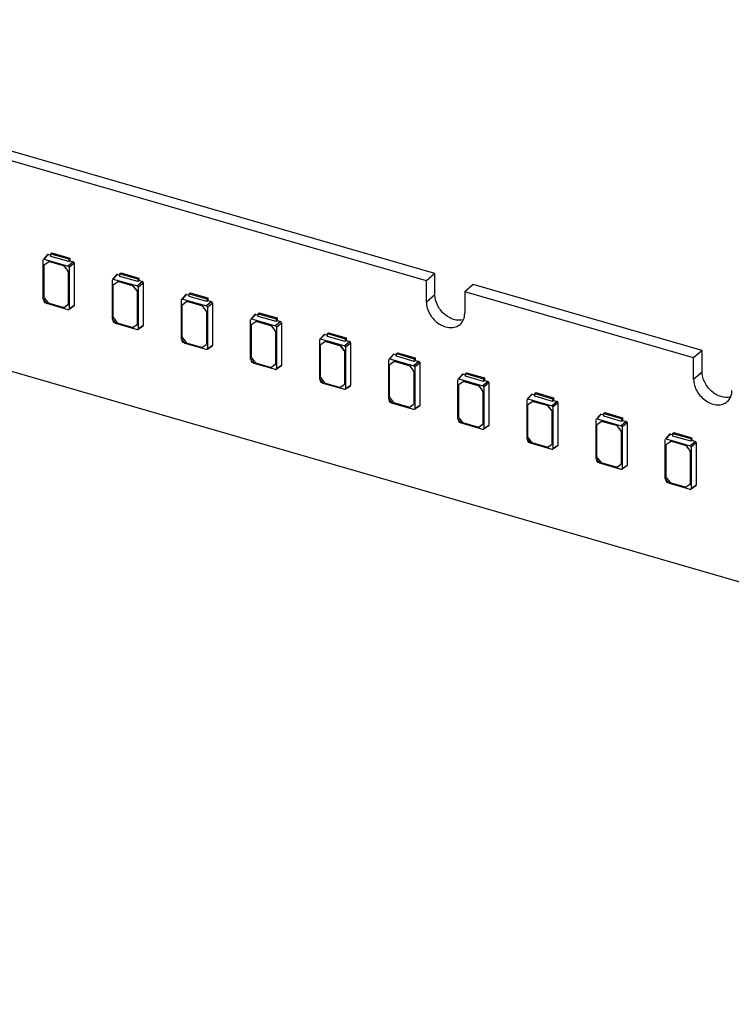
# Model space of a CAD drawing. Header units: millimetres. Extents: x 0 to 210, y 0 to 297.
# Tile 47 of 59: x 103 to 113, y 235 to 249. Entities that reach past the tile are written whole.
import ezdxf

# ---------------------------------------------------------------- set-up
doc = ezdxf.new("R2010")
doc.units = ezdxf.units.MM
doc.header["$LTSCALE"] = 19.36
doc.layers.get('0').update_dxf_attribs({"linetype": 'CONTINUOUS'})

msp = doc.modelspace()

# ---------------------------------------------------------------- linework, layer by layer
at = {"color": 7, "linetype": 'Continuous'}
for p, q in [((76.57324, 251.69711), (144.98925, 231.94711)), ((108.77734, 245.45642), (93.84459, 249.76714)), ((108.65948, 245.35436), (93.72673, 249.66507)), ((103.39972, 245.71704), (103.34149, 245.65326)), ((103.3515, 245.65548), (103.40952, 245.71933)), ((103.40952, 245.71933), (103.44482, 245.70914)), ((103.44482, 245.72882), (103.45925, 245.74131)), ((103.44482, 245.69132), (103.44482, 245.72882)), ((103.44482, 245.72882), (103.69226, 245.65739)), ((103.45925, 245.74131), (103.70668, 245.66988)), ((103.33903, 245.10258), (103.33915, 245.64669)), ((103.3515, 245.65548), (103.68558, 245.55904)), ((103.35756, 245.58147), (103.35613, 245.58024)), ((103.35614, 245.58022), (103.35734, 245.58118)), ((103.35734, 245.58118), (103.41011, 245.61894)), ((103.42618, 245.6199), (103.61481, 245.56545)), ((103.42761, 245.62114), (103.61623, 245.56669)), ((103.69226, 245.61989), (103.44482, 245.69132)), ((103.75641, 245.61919), (103.68558, 245.55904)), ((103.69226, 245.65739), (103.70668, 245.66988)), ((103.69226, 245.65739), (103.69226, 245.61989)), ((103.69226, 245.61967), (103.70669, 245.63354)), ((103.69793, 245.54312), (103.76856, 245.60354)), ((103.70668, 245.66988), (103.70668, 245.63354)), ((103.70669, 245.63354), (103.75641, 245.61919)), ((103.76856, 245.60354), (103.76856, 245.00921)), ((103.35009, 245.13529), (103.35009, 245.56578)), ((103.6323, 245.55315), (103.67688, 245.4957)), ((103.67831, 245.49694), (103.63373, 245.55439)), ((103.68413, 245.47612), (103.68413, 245.03209)), ((103.68556, 245.47735), (103.68556, 245.03333)), ((103.69793, 245.54312), (103.69793, 244.96161)), ((104.31127, 245.37842), (104.3693, 245.44227)), ((104.3693, 245.44227), (104.40459, 245.43208)), ((104.40459, 245.45175), (104.41902, 245.46425)), ((104.40459, 245.41426), (104.40459, 245.45175)), ((104.40459, 245.45175), (104.65203, 245.38033)), ((104.41902, 245.46425), (104.66646, 245.39282)), ((108.77734, 245.45642), (108.65948, 245.35436)), ((108.77734, 245.1595), (108.77734, 245.45642)), ((104.2988, 244.82552), (104.29892, 245.36963)), ((104.35949, 245.43998), (104.30126, 245.3762)), ((104.31127, 245.37842), (104.64535, 245.28198)), ((104.31711, 245.30412), (104.36988, 245.34188)), ((104.38595, 245.34284), (104.57458, 245.28839)), ((104.38738, 245.34408), (104.57601, 245.28962)), ((104.65203, 245.34283), (104.40459, 245.41426)), ((104.71619, 245.34213), (104.64535, 245.28198)), ((104.65203, 245.38033), (104.66646, 245.39282)), ((104.65203, 245.38033), (104.65203, 245.34283)), ((104.65204, 245.3426), (104.66646, 245.35648)), ((104.6577, 245.26606), (104.72833, 245.32648)), ((104.66646, 245.39282), (104.66646, 245.35648)), ((104.66646, 245.35648), (104.71619, 245.34213)), ((104.72833, 245.32648), (104.72833, 244.73215)), ((108.65948, 245.05743), (108.65948, 245.35436)), ((104.30986, 244.85822), (104.30986, 245.28872)), ((104.31733, 245.30441), (104.3159, 245.30317)), ((104.31592, 245.30316), (104.31711, 245.30412)), ((104.59207, 245.27609), (104.63665, 245.21864)), ((104.63808, 245.21988), (104.5935, 245.27733)), ((104.6439, 245.19905), (104.6439, 244.75503)), ((104.64533, 245.20029), (104.64533, 244.75627)), ((104.6577, 245.26606), (104.6577, 244.68455)), ((105.36437, 245.17469), (105.37879, 245.18719)), ((105.36437, 245.13719), (105.36437, 245.17469)), ((105.36437, 245.17469), (105.6118, 245.10326)), ((105.37879, 245.18719), (105.62623, 245.11576)), ((109.30933, 245.30285), (109.19147, 245.20079)), ((109.19147, 245.20079), (109.19147, 244.90386)), ((112.37102, 244.28293), (109.19147, 245.20079)), ((112.48888, 244.385), (109.30933, 245.30285)), ((103.38886, 245.03836), (103.33903, 245.10258)), ((103.40749, 245.05107), (103.35734, 245.1157)), ((103.68558, 244.95282), (103.38886, 245.03836)), ((103.616, 244.98363), (103.42498, 245.03877)), ((105.25858, 244.54845), (105.25869, 245.09257)), ((105.31926, 245.16292), (105.26103, 245.09913)), ((105.27104, 245.10136), (105.32907, 245.1652)), ((105.27104, 245.10136), (105.60512, 245.00492)), ((105.27688, 245.02706), (105.32965, 245.06482)), ((105.32907, 245.1652), (105.36437, 245.15501)), ((105.34572, 245.06578), (105.53435, 245.01133)), ((105.34715, 245.06701), (105.53578, 245.01256)), ((105.6118, 245.06576), (105.36437, 245.13719)), ((105.67596, 245.06506), (105.60512, 245.00492)), ((105.6118, 245.10326), (105.62623, 245.11576)), ((105.6118, 245.10326), (105.6118, 245.06576)), ((105.61181, 245.06554), (105.62623, 245.07942)), ((105.61747, 244.989), (105.6881, 245.04942)), ((105.62623, 245.11576), (105.62623, 245.07942)), ((105.62623, 245.07942), (105.67596, 245.06506)), ((105.6881, 245.04942), (105.6881, 244.45509)), ((103.67688, 245.01669), (103.6335, 244.98583)), ((103.67807, 245.01766), (103.67688, 245.01669)), ((103.67952, 245.01888), (103.67809, 245.01764)), ((103.76856, 245.00921), (103.69793, 244.96161)), ((103.76479, 245.00162), (103.6982, 244.95655)), ((105.26964, 244.58116), (105.26964, 245.01166)), ((105.2771, 245.02735), (105.27567, 245.02611)), ((105.27569, 245.02609), (105.27688, 245.02706)), ((105.55185, 244.99903), (105.59643, 244.94158)), ((105.59786, 244.94282), (105.55328, 245.00026)), ((105.60367, 244.92199), (105.60367, 244.47797)), ((105.6051, 244.92323), (105.6051, 244.47921)), ((105.61747, 244.989), (105.61747, 244.40749)), ((106.32414, 244.89763), (106.33857, 244.91013)), ((106.32414, 244.86013), (106.32414, 244.89763)), ((106.32414, 244.89763), (106.57157, 244.8262)), ((106.33857, 244.91013), (106.586, 244.8387)), ((104.34864, 244.7613), (104.2988, 244.82552)), ((104.36726, 244.77401), (104.31711, 244.83864)), ((104.64535, 244.67576), (104.34864, 244.7613)), ((104.57577, 244.70657), (104.38476, 244.76171)), ((106.21835, 244.27139), (106.21846, 244.81551)), ((106.27903, 244.88586), (106.2208, 244.82207)), ((106.23082, 244.82429), (106.28884, 244.88814)), ((106.23082, 244.82429), (106.56489, 244.72785)), ((106.23666, 244.75), (106.28943, 244.78776)), ((106.28884, 244.88814), (106.32414, 244.87795)), ((106.30549, 244.78872), (106.49412, 244.73426)), ((106.30692, 244.78995), (106.49555, 244.7355)), ((106.57157, 244.7887), (106.32414, 244.86013)), ((106.63573, 244.788), (106.56489, 244.72785)), ((106.57157, 244.8262), (106.586, 244.8387)), ((106.57157, 244.8262), (106.57157, 244.7887)), ((106.57158, 244.78848), (106.586, 244.80236)), ((106.57725, 244.71194), (106.64788, 244.77235)), ((106.586, 244.8387), (106.586, 244.80236)), ((106.586, 244.80236), (106.63573, 244.788)), ((106.64788, 244.77235), (106.64788, 244.17802)), ((104.63665, 244.73963), (104.59327, 244.70877)), ((104.63785, 244.74059), (104.63665, 244.73963)), ((104.63929, 244.74181), (104.63786, 244.74058)), ((104.72833, 244.73215), (104.6577, 244.68455)), ((104.72456, 244.72456), (104.65797, 244.67948)), ((106.22941, 244.3041), (106.22941, 244.73459)), ((106.23688, 244.75029), (106.23545, 244.74905)), ((106.23546, 244.74903), (106.23666, 244.75)), ((106.51162, 244.72196), (106.5562, 244.66452)), ((106.55763, 244.66575), (106.51305, 244.7232)), ((106.56345, 244.64493), (106.56345, 244.20091)), ((106.56487, 244.64617), (106.56487, 244.20214)), ((106.57725, 244.71194), (106.57725, 244.13042)), ((107.28391, 244.62057), (107.29834, 244.63306)), ((107.29834, 244.63306), (107.54577, 244.56163)), ((105.30841, 244.48424), (105.25858, 244.54845)), ((105.32703, 244.49695), (105.27688, 244.56157)), ((107.17812, 243.99433), (107.17824, 244.53844)), ((107.23881, 244.60879), (107.18058, 244.54501)), ((107.19059, 244.54723), (107.24861, 244.61108)), ((107.19059, 244.54723), (107.52467, 244.45079)), ((107.19643, 244.47293), (107.2492, 244.51069)), ((107.24861, 244.61108), (107.28391, 244.60089)), ((107.26527, 244.51165), (107.4539, 244.4572)), ((107.2667, 244.51289), (107.45532, 244.45844)), ((107.28391, 244.58307), (107.28391, 244.62057)), ((107.28391, 244.62057), (107.53135, 244.54914)), ((107.53135, 244.51164), (107.28391, 244.58307)), ((107.5955, 244.51094), (107.52467, 244.45079)), ((107.53135, 244.54914), (107.54577, 244.56163)), ((107.53135, 244.54914), (107.53135, 244.51164)), ((107.53135, 244.51142), (107.54578, 244.52529)), ((107.53702, 244.43487), (107.60765, 244.49529)), ((107.54577, 244.56163), (107.54577, 244.52529)), ((107.54578, 244.52529), (107.5955, 244.51094)), ((107.60765, 244.49529), (107.60765, 243.90096)), ((105.60512, 244.3987), (105.30841, 244.48424)), ((105.53554, 244.42951), (105.34453, 244.48465)), ((105.59643, 244.46256), (105.55304, 244.4317)), ((105.59762, 244.46353), (105.59643, 244.46256)), ((105.59906, 244.46475), (105.59763, 244.46351)), ((105.6881, 244.45509), (105.61747, 244.40749)), ((105.68433, 244.44749), (105.61775, 244.40242)), ((107.18918, 244.02704), (107.18918, 244.45753)), ((107.19665, 244.47322), (107.19522, 244.47199)), ((107.19523, 244.47197), (107.19643, 244.47293)), ((107.47139, 244.4449), (107.51597, 244.38745)), ((107.5174, 244.38869), (107.47282, 244.44614)), ((107.52322, 244.36787), (107.52322, 243.92384)), ((107.52465, 244.3691), (107.52465, 243.92508)), ((107.53702, 244.43487), (107.53702, 243.85336)), ((108.24368, 244.3435), (108.25811, 244.356)), ((108.25811, 244.356), (108.50555, 244.28457)), ((112.48888, 244.385), (112.37102, 244.28293)), ((112.48888, 244.08807), (112.48888, 244.385)), ((106.26818, 244.20718), (106.21835, 244.27139)), ((106.2868, 244.21988), (106.23666, 244.28451)), ((108.1379, 243.71727), (108.13801, 244.26138)), ((108.19858, 244.33173), (108.14035, 244.26795)), ((108.15036, 244.27017), (108.20839, 244.33402)), ((108.15036, 244.27017), (108.48444, 244.17373)), ((108.1562, 244.19587), (108.20897, 244.23363)), ((108.20839, 244.33402), (108.24368, 244.32383)), ((108.22504, 244.23459), (108.41367, 244.18014)), ((108.22647, 244.23583), (108.4151, 244.18137)), ((108.24368, 244.30601), (108.24368, 244.3435)), ((108.24368, 244.3435), (108.49112, 244.27208)), ((108.49112, 244.23458), (108.24368, 244.30601)), ((108.55528, 244.23388), (108.48444, 244.17373)), ((108.49112, 244.27208), (108.50555, 244.28457)), ((108.49112, 244.27208), (108.49112, 244.23458)), ((108.49113, 244.23435), (108.50555, 244.24823)), ((108.49679, 244.15781), (108.56742, 244.21823)), ((108.50555, 244.28457), (108.50555, 244.24823)), ((108.50555, 244.24823), (108.55528, 244.23388)), ((108.56742, 244.21823), (108.56742, 243.6239)), ((112.37102, 243.98601), (112.37102, 244.28293)), ((106.56489, 244.12164), (106.26818, 244.20718)), ((106.49532, 244.15244), (106.3043, 244.20759)), ((106.5562, 244.1855), (106.51281, 244.15464)), ((106.55739, 244.18647), (106.5562, 244.1855)), ((106.55884, 244.18769), (106.55741, 244.18645)), ((106.64788, 244.17802), (106.57725, 244.13042)), ((106.64411, 244.17043), (106.57752, 244.12536)), ((108.14895, 243.74997), (108.14895, 244.18047)), ((108.15642, 244.19616), (108.15499, 244.19492)), ((108.15501, 244.19491), (108.1562, 244.19587)), ((108.43117, 244.16784), (108.47574, 244.11039)), ((108.47717, 244.11163), (108.43259, 244.16908)), ((108.48299, 244.0908), (108.48299, 243.64678)), ((108.48442, 244.09204), (108.48442, 243.64802)), ((108.49679, 244.15781), (108.49679, 243.5763)), ((109.20346, 244.06644), (109.21788, 244.07894)), ((109.21788, 244.07894), (109.46532, 244.00751)), ((107.22795, 243.93011), (107.17812, 243.99433)), ((107.24658, 243.94282), (107.19643, 244.00745)), ((109.09767, 243.4402), (109.09778, 243.98432)), ((109.15835, 244.05467), (109.10012, 243.99088)), ((109.11014, 243.99311), (109.16816, 244.05695)), ((109.11014, 243.99311), (109.44421, 243.89667)), ((109.11597, 243.91881), (109.16874, 243.95657)), ((109.16816, 244.05695), (109.20346, 244.04676)), ((109.18481, 243.95753), (109.37344, 243.90308)), ((109.18624, 243.95876), (109.37487, 243.90431)), ((109.20346, 244.02894), (109.20346, 244.06644)), ((109.20346, 244.06644), (109.45089, 243.99501)), ((109.45089, 243.95751), (109.20346, 244.02894)), ((109.51505, 243.95681), (109.44421, 243.89667)), ((109.45089, 243.99501), (109.46532, 244.00751)), ((109.45089, 243.99501), (109.45089, 243.95751)), ((109.4509, 243.95729), (109.46532, 243.97117)), ((109.45656, 243.88075), (109.52719, 243.94117)), ((109.46532, 244.00751), (109.46532, 243.97117)), ((109.46532, 243.97117), (109.51505, 243.95681)), ((109.52719, 243.94117), (109.52719, 243.34684)), ((107.52467, 243.84457), (107.22795, 243.93011)), ((107.45509, 243.87538), (107.26407, 243.93052)), ((107.51597, 243.90844), (107.47259, 243.87758)), ((107.51717, 243.90941), (107.51597, 243.90844)), ((107.51861, 243.91063), (107.51718, 243.90939)), ((107.60765, 243.90096), (107.53702, 243.85336)), ((107.60388, 243.89337), (107.53729, 243.8483)), ((109.10873, 243.47291), (109.10873, 243.90341)), ((109.11619, 243.9191), (109.11477, 243.91786)), ((109.11478, 243.91784), (109.11597, 243.91881)), ((109.39094, 243.89078), (109.43552, 243.83333)), ((109.43695, 243.83457), (109.39237, 243.89201)), ((109.44276, 243.81374), (109.44276, 243.36972)), ((109.44419, 243.81498), (109.44419, 243.37096)), ((109.45656, 243.88075), (109.45656, 243.29924)), ((110.16323, 243.78938), (110.17766, 243.80188)), ((110.17766, 243.80188), (110.42509, 243.73045)), ((108.18773, 243.65305), (108.1379, 243.71727)), ((108.20635, 243.66576), (108.1562, 243.73039)), ((110.05744, 243.16314), (110.05756, 243.70726)), ((110.11812, 243.77761), (110.05989, 243.71382)), ((110.06991, 243.71604), (110.12793, 243.77989)), ((110.06991, 243.71604), (110.40398, 243.6196)), ((110.07575, 243.64175), (110.12852, 243.67951)), ((110.12793, 243.77989), (110.16323, 243.7697)), ((110.14459, 243.68047), (110.33321, 243.62601)), ((110.14601, 243.6817), (110.33464, 243.62725)), ((110.16323, 243.75188), (110.16323, 243.78938)), ((110.16323, 243.78938), (110.41066, 243.71795)), ((110.41066, 243.68045), (110.16323, 243.75188)), ((110.47482, 243.67975), (110.40398, 243.6196)), ((110.41066, 243.71795), (110.42509, 243.73045)), ((110.41066, 243.71795), (110.41066, 243.68045)), ((110.41067, 243.68023), (110.42509, 243.69411)), ((110.42509, 243.73045), (110.42509, 243.69411)), ((110.42509, 243.69411), (110.47482, 243.67975)), ((108.48444, 243.56751), (108.18773, 243.65305)), ((108.41486, 243.59832), (108.22385, 243.65346)), ((108.47574, 243.63138), (108.43236, 243.60052)), ((108.47694, 243.63234), (108.47574, 243.63138)), ((108.47838, 243.63356), (108.47695, 243.63233)), ((108.56742, 243.6239), (108.49679, 243.5763)), ((108.56365, 243.61631), (108.49706, 243.57123)), ((110.0685, 243.19585), (110.0685, 243.62634)), ((110.07597, 243.64204), (110.07454, 243.6408)), ((110.07455, 243.64078), (110.07575, 243.64175)), ((110.35071, 243.61371), (110.39529, 243.55627)), ((110.39672, 243.5575), (110.35214, 243.61495)), ((110.40254, 243.53668), (110.40254, 243.09266)), ((110.40397, 243.53792), (110.40397, 243.09389)), ((110.41634, 243.60369), (110.48697, 243.6641)), ((110.41634, 243.60369), (110.41634, 243.02217)), ((110.48697, 243.6641), (110.48697, 243.06977)), ((109.1475, 243.37599), (109.09767, 243.4402)), ((109.16612, 243.3887), (109.11597, 243.45332)), ((111.01721, 242.88608), (111.01733, 243.43019)), ((111.0779, 243.50054), (111.01967, 243.43676)), ((111.02968, 243.43898), (111.0877, 243.50283)), ((111.02968, 243.43898), (111.36376, 243.34254)), ((111.03552, 243.36468), (111.08829, 243.40244)), ((111.0877, 243.50283), (111.123, 243.49264)), ((111.10436, 243.4034), (111.29299, 243.34895)), ((111.10579, 243.40464), (111.29442, 243.35019)), ((111.123, 243.51232), (111.13743, 243.52481)), ((111.123, 243.47482), (111.123, 243.51232)), ((111.123, 243.51232), (111.37044, 243.44089)), ((111.37044, 243.40339), (111.123, 243.47482)), ((111.13743, 243.52481), (111.38487, 243.45338)), ((111.4346, 243.40269), (111.36376, 243.34254)), ((111.37044, 243.44089), (111.38487, 243.45338)), ((111.37044, 243.44089), (111.37044, 243.40339)), ((111.37044, 243.40317), (111.38487, 243.41704)), ((111.38487, 243.45338), (111.38487, 243.41704)), ((111.38487, 243.41704), (111.4346, 243.40269)), ((109.44421, 243.29045), (109.1475, 243.37599)), ((109.37463, 243.32126), (109.18362, 243.3764)), ((109.43552, 243.35431), (109.39213, 243.32345)), ((109.43671, 243.35528), (109.43552, 243.35431)), ((109.43815, 243.3565), (109.43673, 243.35526)), ((109.52719, 243.34684), (109.45656, 243.29924)), ((109.52342, 243.33924), (109.45684, 243.29417)), ((111.02827, 242.91879), (111.02827, 243.34928)), ((111.03574, 243.36497), (111.03431, 243.36374)), ((111.03432, 243.36372), (111.03552, 243.36468)), ((111.31048, 243.33665), (111.35506, 243.2792)), ((111.35649, 243.28044), (111.31191, 243.33789)), ((111.36231, 243.25962), (111.36231, 242.81559)), ((111.36374, 243.26085), (111.36374, 242.81683)), ((111.37611, 243.32662), (111.44674, 243.38704)), ((111.37611, 243.32662), (111.37611, 242.74511)), ((111.44674, 243.38704), (111.44674, 242.79271)), ((110.10727, 243.09893), (110.05744, 243.16314)), ((110.1259, 243.11163), (110.07575, 243.17626)), ((111.97699, 242.60902), (111.9771, 243.15313)), ((112.03767, 243.22348), (111.97944, 243.1597)), ((111.98945, 243.16192), (112.04748, 243.22577)), ((111.98945, 243.16192), (112.32353, 243.06548)), ((111.99529, 243.08762), (112.04806, 243.12538)), ((112.04748, 243.22577), (112.08277, 243.21558)), ((112.06413, 243.12634), (112.25276, 243.07189)), ((112.06556, 243.12758), (112.25419, 243.07312)), ((112.08277, 243.23526), (112.0972, 243.24775)), ((112.08277, 243.23526), (112.33021, 243.16383)), ((112.08277, 243.19776), (112.08277, 243.23526)), ((112.33021, 243.12633), (112.08277, 243.19776)), ((112.0972, 243.24775), (112.34464, 243.17632)), ((112.39437, 243.12563), (112.32353, 243.06548)), ((112.33021, 243.16383), (112.34464, 243.17632)), ((112.33021, 243.16383), (112.33021, 243.12633)), ((112.33022, 243.1261), (112.34464, 243.13998)), ((112.34464, 243.17632), (112.34464, 243.13998)), ((112.34464, 243.13998), (112.39437, 243.12563)), ((110.40398, 243.01339), (110.10727, 243.09893)), ((110.33441, 243.04419), (110.14339, 243.09934)), ((110.39529, 243.07725), (110.3519, 243.04639)), ((110.39648, 243.07822), (110.39529, 243.07725)), ((110.39793, 243.07944), (110.3965, 243.0782)), ((110.48697, 243.06977), (110.41634, 243.02217)), ((110.4832, 243.06218), (110.41661, 243.01711)), ((111.98804, 242.64172), (111.98804, 243.07222)), ((111.99551, 243.08791), (111.99408, 243.08667)), ((111.9941, 243.08666), (111.99529, 243.08762)), ((112.27026, 243.05959), (112.31483, 243.00214)), ((112.31626, 243.00338), (112.27168, 243.06083)), ((112.32208, 242.98255), (112.32208, 242.53853)), ((112.32351, 242.98379), (112.32351, 242.53977)), ((112.33588, 243.04956), (112.40651, 243.10998)), ((112.33588, 243.04956), (112.33588, 242.46805)), ((112.40651, 243.10998), (112.40651, 242.51565)), ((111.06704, 242.82186), (111.01721, 242.88608)), ((111.08567, 242.83457), (111.03552, 242.8992)), ((111.36376, 242.73632), (111.06704, 242.82186)), ((111.29418, 242.76713), (111.10316, 242.82227)), ((111.35506, 242.80019), (111.31168, 242.76933)), ((111.35626, 242.80116), (111.35506, 242.80019)), ((111.3577, 242.80238), (111.35627, 242.80114)), ((111.44674, 242.79271), (111.37611, 242.74511)), ((111.44297, 242.78512), (111.37638, 242.74005)), ((112.02682, 242.5448), (111.97699, 242.60902)), ((112.04544, 242.55751), (111.99529, 242.62214)), ((112.32353, 242.45926), (112.02682, 242.5448)), ((112.25395, 242.49007), (112.06294, 242.54521)), ((112.31483, 242.52313), (112.27145, 242.49227)), ((112.31603, 242.52409), (112.31483, 242.52313)), ((112.31747, 242.52531), (112.31604, 242.52408)), ((112.40651, 242.51565), (112.33588, 242.46805)), ((112.40274, 242.50806), (112.33615, 242.46298))]:
    msp.add_line(p, q, dxfattribs=at)
at = {"color": 9, "linetype": 'Continuous'}
for p, q in [((103.35734, 245.58118), (103.35877, 245.58242)), ((103.40868, 245.61771), (103.41011, 245.61894)), ((103.42618, 245.6199), (103.42761, 245.62114)), ((103.61481, 245.56545), (103.61623, 245.56669)), ((103.63373, 245.55439), (103.6323, 245.55315)), ((103.67688, 245.4957), (103.67831, 245.49694)), ((103.68413, 245.47612), (103.68556, 245.47735)), ((104.31711, 245.30412), (104.31854, 245.30536)), ((104.36845, 245.34064), (104.36988, 245.34188)), ((104.38595, 245.34284), (104.38738, 245.34408)), ((104.57458, 245.28839), (104.57601, 245.28962)), ((104.5935, 245.27733), (104.59207, 245.27609)), ((104.63665, 245.21864), (104.63808, 245.21988)), ((104.6439, 245.19905), (104.64533, 245.20029)), ((103.68413, 245.03209), (103.68556, 245.03333)), ((105.32823, 245.06358), (105.32965, 245.06482)), ((105.34572, 245.06578), (105.34715, 245.06701)), ((108.77734, 245.1595), (108.65948, 245.05743)), ((105.27688, 245.02706), (105.27831, 245.0283)), ((105.53435, 245.01133), (105.53578, 245.01256)), ((105.55328, 245.00026), (105.55185, 244.99903)), ((105.59643, 244.94158), (105.59786, 244.94282)), ((105.60367, 244.92199), (105.6051, 244.92323)), ((106.288, 244.78652), (106.28943, 244.78776)), ((106.30549, 244.78872), (106.30692, 244.78995)), ((104.6439, 244.75503), (104.64533, 244.75627)), ((106.23666, 244.75), (106.23808, 244.75123)), ((106.49412, 244.73426), (106.49555, 244.7355)), ((106.51305, 244.7232), (106.51162, 244.72196)), ((106.5562, 244.66452), (106.55763, 244.66575)), ((106.56345, 244.64493), (106.56487, 244.64617)), ((107.24777, 244.50946), (107.2492, 244.51069)), ((107.26527, 244.51165), (107.2667, 244.51289)), ((105.60367, 244.47797), (105.6051, 244.47921)), ((107.19643, 244.47293), (107.19786, 244.47417)), ((107.4539, 244.4572), (107.45532, 244.45844)), ((107.47282, 244.44614), (107.47139, 244.4449)), ((107.51597, 244.38745), (107.5174, 244.38869)), ((107.52322, 244.36787), (107.52465, 244.3691)), ((108.20754, 244.23239), (108.20897, 244.23363)), ((108.22504, 244.23459), (108.22647, 244.23583)), ((106.56345, 244.20091), (106.56487, 244.20214)), ((108.1562, 244.19587), (108.15763, 244.19711)), ((108.41367, 244.18014), (108.4151, 244.18137)), ((108.43259, 244.16908), (108.43117, 244.16784)), ((108.47574, 244.11039), (108.47717, 244.11163)), ((108.48299, 244.0908), (108.48442, 244.09204)), ((112.48888, 244.08807), (112.37102, 243.98601)), ((109.16732, 243.95533), (109.16874, 243.95657)), ((109.18481, 243.95753), (109.18624, 243.95876)), ((107.52322, 243.92384), (107.52465, 243.92508)), ((109.11597, 243.91881), (109.1174, 243.92005)), ((109.37344, 243.90308), (109.37487, 243.90431)), ((109.39237, 243.89201), (109.39094, 243.89078)), ((109.43552, 243.83333), (109.43695, 243.83457)), ((109.44276, 243.81374), (109.44419, 243.81498)), ((110.12709, 243.67827), (110.12852, 243.67951)), ((110.14459, 243.68047), (110.14601, 243.6817)), ((108.48299, 243.64678), (108.48442, 243.64802)), ((110.07575, 243.64175), (110.07717, 243.64298)), ((110.33321, 243.62601), (110.33464, 243.62725)), ((110.35214, 243.61495), (110.35071, 243.61371)), ((110.39529, 243.55627), (110.39672, 243.5575)), ((110.40254, 243.53668), (110.40397, 243.53792)), ((111.08686, 243.40121), (111.08829, 243.40244)), ((111.10436, 243.4034), (111.10579, 243.40464)), ((109.44276, 243.36972), (109.44419, 243.37096)), ((111.03552, 243.36468), (111.03695, 243.36592)), ((111.29299, 243.34895), (111.29442, 243.35019)), ((111.31191, 243.33789), (111.31048, 243.33665)), ((111.35506, 243.2792), (111.35649, 243.28044)), ((111.36231, 243.25962), (111.36374, 243.26085)), ((112.04663, 243.12414), (112.04806, 243.12538)), ((112.06413, 243.12634), (112.06556, 243.12758)), ((110.40254, 243.09266), (110.40397, 243.09389)), ((111.99529, 243.08762), (111.99672, 243.08886)), ((112.25276, 243.07189), (112.25419, 243.07312)), ((112.27168, 243.06083), (112.27026, 243.05959)), ((112.31483, 243.00214), (112.31626, 243.00338)), ((112.32208, 242.98255), (112.32351, 242.98379)), ((111.36231, 242.81559), (111.36374, 242.81683)), ((112.32208, 242.53853), (112.32351, 242.53977))]:
    msp.add_line(p, q, dxfattribs=at)
at = {"color": 7, "linetype": 'Continuous'}
for centre, radius, start, end in [((108.73284, 245.06497), 5.38724, 179.691071, 179.937197), ((105.03709, 250.89381), 6.07549, 253.955856, 254.183028), ((103.66414, 245.03333), 0.02142, 351.555777, 0.008135), ((103.68886, 244.96422), 0.01186, 253.908398, 263.072777), ((109.69261, 244.78791), 5.38724, 179.691071, 179.937197), ((105.99686, 250.61674), 6.07549, 253.955856, 254.183028), ((104.62391, 244.75627), 0.02142, 351.555777, 0.008135), ((104.64864, 244.68716), 0.01186, 253.908398, 263.072777), ((110.65239, 244.51085), 5.38724, 179.691071, 179.937197), ((106.95663, 250.33968), 6.07549, 253.955856, 254.183028), ((105.58368, 244.4792), 0.02142, 351.555777, 0.008135), ((105.60841, 244.41009), 0.01186, 253.908398, 263.072777), ((111.61216, 244.23379), 5.38724, 179.691071, 179.937197), ((107.9164, 250.06262), 6.07549, 253.955856, 254.183028), ((106.54345, 244.20214), 0.02142, 351.555777, 0.008135), ((106.56818, 244.13303), 0.01186, 253.908398, 263.072777), ((112.57193, 243.95672), 5.38724, 179.691071, 179.937197), ((108.87618, 249.78556), 6.07549, 253.955856, 254.183028), ((107.50323, 243.92508), 0.02142, 351.555777, 0.008135), ((107.52795, 243.85597), 0.01186, 253.908398, 263.072777), ((113.5317, 243.67966), 5.38724, 179.691071, 179.937197), ((109.83595, 249.50849), 6.07549, 253.955856, 254.183028), ((108.463, 243.64802), 0.02142, 351.555777, 0.008135), ((108.48773, 243.57891), 0.01186, 253.908398, 263.072777), ((114.49148, 243.4026), 5.38724, 179.691071, 179.937197), ((110.79572, 249.23143), 6.07549, 253.955856, 254.183028), ((109.42277, 243.37095), 0.02142, 351.555777, 0.008135), ((109.4475, 243.30184), 0.01186, 253.908398, 263.072777), ((115.45125, 243.12554), 5.38724, 179.691071, 179.937197), ((111.75549, 248.95437), 6.07549, 253.955856, 254.183028), ((110.38254, 243.09389), 0.02142, 351.555777, 0.008135), ((110.40727, 243.02478), 0.01186, 253.908398, 263.072777), ((116.41102, 242.84847), 5.38724, 179.691071, 179.937197), ((112.71527, 248.67731), 6.07549, 253.955856, 254.183028), ((111.34232, 242.81683), 0.02142, 351.555777, 0.008135), ((111.36704, 242.74772), 0.01186, 253.908398, 263.072777), ((117.37079, 242.57141), 5.38724, 179.691071, 179.937197), ((113.67504, 248.40024), 6.07549, 253.955856, 254.183028), ((112.30209, 242.53977), 0.02142, 351.555777, 0.008135), ((112.32682, 242.47066), 0.01186, 253.908398, 263.072777)]:
    msp.add_arc(centre, radius, start, end, dxfattribs=at)
for centre, major_axis, ratio, start_param, end_param in [((103.35154, 245.64308), (-0.00937, 0.01084), 0.74771919, -0.85475667, 0.088361), ((103.68554, 245.54666), (0.00936, -0.01079), 0.75228725, 0.71446962, 2.28218902), ((104.31131, 245.36602), (-0.00937, 0.01084), 0.74771919, -0.85475667, 0.088361), ((104.64531, 245.2696), (0.00936, -0.01079), 0.75228725, 0.71446962, 2.28218902), ((103.35799, 245.06734), (0.00936, -0.01079), 0.75228725, -2.42712303, -0.85940363), ((105.27108, 245.08895), (-0.00937, 0.01084), 0.74771919, -0.85475667, 0.088361), ((105.60508, 244.99254), (0.00936, -0.01079), 0.75228725, 0.71446962, 2.28218902), ((104.31777, 244.79028), (0.00936, -0.01079), 0.75228725, -2.42712303, -0.85940363), ((106.23086, 244.81189), (-0.00937, 0.01084), 0.74771919, -0.85475667, 0.088361), ((106.56486, 244.71547), (0.00936, -0.01079), 0.75228725, 0.71446962, 2.28218902), ((105.27754, 244.51322), (0.00936, -0.01079), 0.75228725, -2.42712303, -0.85940363), ((107.19063, 244.53483), (-0.00937, 0.01084), 0.74771919, -0.85475667, 0.088361), ((107.52463, 244.43841), (0.00936, -0.01079), 0.75228725, 0.71446962, 2.28218902), ((106.23731, 244.23615), (0.00936, -0.01079), 0.75228725, -2.42712303, -0.85940363), ((108.1504, 244.25777), (-0.00937, 0.01084), 0.74771919, -0.85475667, 0.088361), ((108.4844, 244.16135), (0.00936, -0.01079), 0.75228725, 0.71446962, 2.28218902), ((107.19708, 243.95909), (0.00936, -0.01079), 0.75228725, -2.42712303, -0.85940363), ((109.11017, 243.9807), (-0.00937, 0.01084), 0.74771919, -0.85475667, 0.088361), ((109.44417, 243.88429), (0.00936, -0.01079), 0.75228725, 0.71446962, 2.28218902), ((108.15686, 243.68203), (0.00936, -0.01079), 0.75228725, -2.42712303, -0.85940363), ((110.06995, 243.70364), (-0.00937, 0.01084), 0.74771919, -0.85475667, 0.088361), ((110.40395, 243.60722), (0.00936, -0.01079), 0.75228725, 0.71446962, 2.28218902), ((109.11663, 243.40497), (0.00936, -0.01079), 0.75228725, -2.42712303, -0.85940363), ((111.02972, 243.42658), (-0.00937, 0.01084), 0.74771919, -0.85475667, 0.088361), ((111.36372, 243.33016), (0.00936, -0.01079), 0.75228725, 0.71446962, 2.28218902), ((110.0764, 243.1279), (0.00936, -0.01079), 0.75228725, -2.42712303, -0.85940363), ((111.98949, 243.14952), (-0.00937, 0.01084), 0.74771919, -0.85475667, 0.088361), ((112.32349, 243.0531), (0.00936, -0.01079), 0.75228725, 0.71446962, 2.28218902), ((111.03617, 242.85084), (0.00936, -0.01079), 0.75228725, -2.42712303, -0.85940363), ((111.99595, 242.57378), (0.00936, -0.01079), 0.75228725, -2.42712303, -0.85940363)]:
    msp.add_ellipse(centre, major_axis=major_axis, ratio=ratio, start_param=start_param, end_param=end_param, dxfattribs=at)
for points in [[(103.40952, 245.71933), (103.40628, 245.72021), (103.40196, 245.71954), (103.39971, 245.71705)], [(103.35009, 245.56578), (103.35009, 245.571), (103.35223, 245.57677), (103.35614, 245.58023)], [(103.76856, 245.60354), (103.76845, 245.61014), (103.76273, 245.61726), (103.75641, 245.61919)], [(103.61481, 245.56545), (103.62165, 245.56347), (103.62793, 245.55878), (103.6323, 245.55315)], [(103.63373, 245.55439), (103.62936, 245.56002), (103.62308, 245.56471), (103.61623, 245.56669)], [(103.67688, 245.4957), (103.68115, 245.4902), (103.68413, 245.48308), (103.68413, 245.47612)], [(103.68556, 245.47735), (103.68556, 245.48431), (103.68258, 245.49144), (103.67831, 245.49694)], [(104.36929, 245.44227), (104.36605, 245.44315), (104.36174, 245.44248), (104.35948, 245.43999)], [(104.72833, 245.32648), (104.72822, 245.33308), (104.7225, 245.3402), (104.71619, 245.34213)], [(104.30986, 245.28872), (104.30986, 245.29394), (104.312, 245.29971), (104.31591, 245.30317)], [(104.57458, 245.28839), (104.58143, 245.28641), (104.5877, 245.28172), (104.59207, 245.27609)], [(104.5935, 245.27733), (104.58913, 245.28296), (104.58286, 245.28765), (104.57601, 245.28962)], [(104.63665, 245.21864), (104.64092, 245.21314), (104.6439, 245.20602), (104.6439, 245.19905)], [(104.64533, 245.20029), (104.64533, 245.20725), (104.64235, 245.21438), (104.63808, 245.21988)], [(103.35098, 245.12868), (103.35043, 245.13083), (103.35009, 245.13306), (103.35009, 245.13529)], [(103.35734, 245.1157), (103.35438, 245.1195), (103.35217, 245.12401), (103.35098, 245.12868)], [(103.42498, 245.03877), (103.41813, 245.04075), (103.41186, 245.04544), (103.40749, 245.05107)], [(103.68413, 245.03209), (103.68413, 245.02687), (103.68199, 245.02111), (103.67808, 245.01765)], [(105.32907, 245.1652), (105.32583, 245.16608), (105.32151, 245.16541), (105.31925, 245.16293)], [(105.6881, 245.04941), (105.68799, 245.05602), (105.68227, 245.06313), (105.67596, 245.06506)], [(103.69415, 244.95382), (103.69226, 244.95254), (103.6897, 244.95217), (103.68743, 244.95245)], [(103.69793, 244.96161), (103.69793, 244.95873), (103.69654, 244.95544), (103.69415, 244.95382)], [(103.76479, 245.00161), (103.76714, 245.00319), (103.76851, 245.00638), (103.76856, 245.00921)], [(105.26964, 245.01166), (105.26964, 245.01688), (105.27177, 245.02264), (105.27568, 245.0261)], [(105.53435, 245.01133), (105.5412, 245.00935), (105.54748, 245.00466), (105.55185, 244.99903)], [(105.55328, 245.00026), (105.54891, 245.0059), (105.54263, 245.01059), (105.53578, 245.01256)], [(105.59643, 244.94158), (105.60069, 244.93608), (105.60367, 244.92895), (105.60367, 244.92199)], [(105.6051, 244.92323), (105.6051, 244.93019), (105.60212, 244.93732), (105.59786, 244.94282)], [(104.31075, 244.85162), (104.3102, 244.85377), (104.30986, 244.856), (104.30986, 244.85822)], [(104.31711, 244.83864), (104.31416, 244.84244), (104.31194, 244.84695), (104.31075, 244.85162)], [(104.38476, 244.76171), (104.37791, 244.76369), (104.37163, 244.76838), (104.36726, 244.77401)], [(106.28884, 244.88814), (106.2856, 244.88902), (106.28128, 244.88835), (106.27903, 244.88586)], [(106.64788, 244.77235), (106.64776, 244.77895), (106.64205, 244.78607), (106.63573, 244.788)], [(104.6439, 244.75503), (104.6439, 244.74981), (104.64177, 244.74404), (104.63786, 244.74058)], [(104.65392, 244.67676), (104.65203, 244.67548), (104.64947, 244.67511), (104.64721, 244.67538)], [(104.6577, 244.68455), (104.6577, 244.68166), (104.65631, 244.67838), (104.65392, 244.67676)], [(104.72457, 244.72455), (104.72691, 244.72613), (104.72828, 244.72932), (104.72833, 244.73215)], [(106.22941, 244.73459), (106.22941, 244.73981), (106.23154, 244.74558), (106.23545, 244.74904)], [(106.49412, 244.73426), (106.50097, 244.73229), (106.50725, 244.7276), (106.51162, 244.72196)], [(106.51305, 244.7232), (106.50868, 244.72883), (106.5024, 244.73352), (106.49555, 244.7355)], [(106.5562, 244.66452), (106.56047, 244.65902), (106.56345, 244.65189), (106.56345, 244.64493)], [(106.56487, 244.64617), (106.56487, 244.65313), (106.5619, 244.66025), (106.55763, 244.66575)], [(105.27052, 244.57456), (105.26997, 244.57671), (105.26964, 244.57894), (105.26964, 244.58116)], [(105.27688, 244.56157), (105.27393, 244.56538), (105.27171, 244.56989), (105.27052, 244.57456)], [(105.34453, 244.48465), (105.33768, 244.48663), (105.3314, 244.49131), (105.32703, 244.49695)], [(107.24861, 244.61108), (107.24537, 244.61196), (107.24105, 244.61129), (107.2388, 244.6088)], [(107.60765, 244.49529), (107.60754, 244.50189), (107.60182, 244.50901), (107.5955, 244.51094)], [(105.60367, 244.47797), (105.60367, 244.47275), (105.60154, 244.46698), (105.59763, 244.46352)], [(105.6137, 244.3997), (105.6118, 244.39842), (105.60925, 244.39804), (105.60698, 244.39832)], [(105.61747, 244.40749), (105.61747, 244.4046), (105.61609, 244.40131), (105.6137, 244.3997)], [(105.68434, 244.44748), (105.68668, 244.44907), (105.68805, 244.45226), (105.6881, 244.45508)], [(107.18918, 244.45753), (107.18918, 244.46275), (107.19132, 244.46852), (107.19523, 244.47198)], [(107.4539, 244.4572), (107.46075, 244.45522), (107.46702, 244.45053), (107.47139, 244.4449)], [(107.47282, 244.44614), (107.46845, 244.45177), (107.46217, 244.45646), (107.45532, 244.45844)], [(107.51597, 244.38745), (107.52024, 244.38195), (107.52322, 244.37483), (107.52322, 244.36787)], [(107.52465, 244.3691), (107.52465, 244.37606), (107.52167, 244.38319), (107.5174, 244.38869)], [(106.23029, 244.29749), (106.22975, 244.29965), (106.22941, 244.30188), (106.22941, 244.3041)], [(106.23666, 244.28451), (106.2337, 244.28832), (106.23148, 244.29282), (106.23029, 244.29749)], [(106.3043, 244.20759), (106.29745, 244.20956), (106.29118, 244.21425), (106.2868, 244.21988)], [(108.20838, 244.33402), (108.20514, 244.3349), (108.20083, 244.33423), (108.19857, 244.33174)], [(108.56742, 244.21823), (108.56731, 244.22483), (108.56159, 244.23195), (108.55528, 244.23388)], [(106.56345, 244.20091), (106.56345, 244.19569), (106.56131, 244.18992), (106.5574, 244.18646)], [(106.57347, 244.12263), (106.57158, 244.12135), (106.56902, 244.12098), (106.56675, 244.12126)], [(106.57725, 244.13042), (106.57725, 244.12754), (106.57586, 244.12425), (106.57347, 244.12263)], [(106.64411, 244.17042), (106.64645, 244.172), (106.64783, 244.1752), (106.64788, 244.17802)], [(108.14895, 244.18047), (108.14895, 244.18569), (108.15109, 244.19146), (108.155, 244.19492)], [(108.41367, 244.18014), (108.42052, 244.17816), (108.42679, 244.17347), (108.43117, 244.16784)], [(108.43259, 244.16908), (108.42822, 244.17471), (108.42195, 244.1794), (108.4151, 244.18137)], [(108.47574, 244.11039), (108.48001, 244.10489), (108.48299, 244.09777), (108.48299, 244.0908)], [(108.48442, 244.09204), (108.48442, 244.099), (108.48144, 244.10613), (108.47717, 244.11163)], [(107.19007, 244.02043), (107.18952, 244.02258), (107.18918, 244.02481), (107.18918, 244.02704)], [(107.19643, 244.00745), (107.19347, 244.01125), (107.19126, 244.01576), (107.19007, 244.02043)], [(107.26407, 243.93052), (107.25722, 243.9325), (107.25095, 243.93719), (107.24658, 243.94282)], [(109.16816, 244.05695), (109.16492, 244.05783), (109.1606, 244.05716), (109.15834, 244.05468)], [(109.52719, 243.94116), (109.52708, 243.94777), (109.52136, 243.95488), (109.51505, 243.95681)], [(107.52322, 243.92384), (107.52322, 243.91862), (107.52108, 243.91286), (107.51717, 243.9094)], [(107.53324, 243.84557), (107.53135, 243.84429), (107.52879, 243.84392), (107.52652, 243.8442)], [(107.53702, 243.85336), (107.53702, 243.85048), (107.53563, 243.84719), (107.53324, 243.84557)], [(107.60388, 243.89336), (107.60623, 243.89494), (107.6076, 243.89813), (107.60765, 243.90096)], [(109.10873, 243.90341), (109.10873, 243.90863), (109.11086, 243.91439), (109.11477, 243.91785)], [(109.37344, 243.90308), (109.38029, 243.9011), (109.38657, 243.89641), (109.39094, 243.89078)], [(109.39237, 243.89201), (109.388, 243.89765), (109.38172, 243.90234), (109.37487, 243.90431)], [(109.43552, 243.83333), (109.43979, 243.82783), (109.44276, 243.8207), (109.44276, 243.81374)], [(109.44419, 243.81498), (109.44419, 243.82194), (109.44121, 243.82907), (109.43695, 243.83457)], [(108.14984, 243.74337), (108.14929, 243.74552), (108.14895, 243.74775), (108.14895, 243.74997)], [(108.1562, 243.73039), (108.15325, 243.73419), (108.15103, 243.7387), (108.14984, 243.74337)], [(108.22385, 243.65346), (108.217, 243.65544), (108.21072, 243.66013), (108.20635, 243.66576)], [(110.12793, 243.77989), (110.12469, 243.78077), (110.12037, 243.7801), (110.11812, 243.77761)], [(110.48697, 243.6641), (110.48685, 243.6707), (110.48114, 243.67782), (110.47482, 243.67975)], [(108.48299, 243.64678), (108.48299, 243.64156), (108.48086, 243.63579), (108.47695, 243.63233)], [(108.49301, 243.56851), (108.49112, 243.56723), (108.48857, 243.56686), (108.4863, 243.56713)], [(108.49679, 243.5763), (108.49679, 243.57341), (108.4954, 243.57013), (108.49301, 243.56851)], [(108.56366, 243.6163), (108.566, 243.61788), (108.56737, 243.62107), (108.56742, 243.6239)], [(110.0685, 243.62634), (110.0685, 243.63156), (110.07063, 243.63733), (110.07454, 243.64079)], [(110.33321, 243.62601), (110.34006, 243.62404), (110.34634, 243.61935), (110.35071, 243.61371)], [(110.35214, 243.61495), (110.34777, 243.62058), (110.34149, 243.62527), (110.33464, 243.62725)], [(110.39529, 243.55627), (110.39956, 243.55077), (110.40254, 243.54364), (110.40254, 243.53668)], [(110.40397, 243.53792), (110.40397, 243.54488), (110.40099, 243.552), (110.39672, 243.5575)], [(109.10961, 243.46631), (109.10906, 243.46846), (109.10873, 243.47069), (109.10873, 243.47291)], [(109.11597, 243.45332), (109.11302, 243.45713), (109.1108, 243.46164), (109.10961, 243.46631)], [(111.0877, 243.50283), (111.08446, 243.50371), (111.08014, 243.50304), (111.07789, 243.50055)], [(111.44674, 243.38704), (111.44663, 243.39364), (111.44091, 243.40076), (111.43459, 243.40269)], [(109.18362, 243.3764), (109.17677, 243.37838), (109.17049, 243.38306), (109.16612, 243.3887)], [(109.44276, 243.36972), (109.44276, 243.3645), (109.44063, 243.35873), (109.43672, 243.35527)], [(109.45279, 243.29145), (109.45089, 243.29017), (109.44834, 243.28979), (109.44607, 243.29007)], [(109.45656, 243.29924), (109.45656, 243.29635), (109.45518, 243.29306), (109.45279, 243.29145)], [(109.52343, 243.33923), (109.52577, 243.34082), (109.52715, 243.34401), (109.52719, 243.34683)], [(111.02827, 243.34928), (111.02827, 243.3545), (111.03041, 243.36027), (111.03432, 243.36373)], [(111.29299, 243.34895), (111.29984, 243.34697), (111.30611, 243.34228), (111.31048, 243.33665)], [(111.31191, 243.33789), (111.30754, 243.34352), (111.30126, 243.34821), (111.29442, 243.35019)], [(111.35506, 243.2792), (111.35933, 243.2737), (111.36231, 243.26658), (111.36231, 243.25962)], [(111.36374, 243.26085), (111.36374, 243.26781), (111.36076, 243.27494), (111.35649, 243.28044)], [(110.06939, 243.18924), (110.06884, 243.1914), (110.0685, 243.19363), (110.0685, 243.19585)], [(110.07575, 243.17626), (110.07279, 243.18007), (110.07058, 243.18457), (110.06939, 243.18924)], [(112.04747, 243.22577), (112.04423, 243.22665), (112.03992, 243.22598), (112.03766, 243.22349)], [(112.40651, 243.10998), (112.4064, 243.11658), (112.40068, 243.1237), (112.39437, 243.12563)], [(110.14339, 243.09934), (110.13654, 243.10131), (110.13027, 243.106), (110.1259, 243.11163)], [(110.40254, 243.09266), (110.40254, 243.08744), (110.4004, 243.08167), (110.39649, 243.07821)], [(110.41256, 243.01438), (110.41067, 243.0131), (110.40811, 243.01273), (110.40584, 243.01301)], [(110.41634, 243.02217), (110.41634, 243.01929), (110.41495, 243.016), (110.41256, 243.01438)], [(110.4832, 243.06217), (110.48554, 243.06375), (110.48692, 243.06695), (110.48697, 243.06977)], [(111.98804, 243.07222), (111.98804, 243.07744), (111.99018, 243.08321), (111.99409, 243.08667)], [(112.25276, 243.07189), (112.25961, 243.06991), (112.26589, 243.06522), (112.27026, 243.05959)], [(112.27168, 243.06083), (112.26731, 243.06646), (112.26104, 243.07115), (112.25419, 243.07312)], [(112.31483, 243.00214), (112.3191, 242.99664), (112.32208, 242.98952), (112.32208, 242.98255)], [(112.32351, 242.98379), (112.32351, 242.99075), (112.32053, 242.99788), (112.31626, 243.00338)], [(111.02916, 242.91218), (111.02861, 242.91433), (111.02827, 242.91656), (111.02827, 242.91879)], [(111.03552, 242.8992), (111.03256, 242.903), (111.03035, 242.90751), (111.02916, 242.91218)], [(111.10316, 242.82227), (111.09632, 242.82425), (111.09004, 242.82894), (111.08567, 242.83457)], [(111.36231, 242.81559), (111.36231, 242.81037), (111.36017, 242.80461), (111.35626, 242.80115)], [(111.37233, 242.73732), (111.37044, 242.73604), (111.36788, 242.73567), (111.36561, 242.73595)], [(111.37611, 242.74511), (111.37611, 242.74223), (111.37472, 242.73894), (111.37233, 242.73732)], [(111.44297, 242.78511), (111.44532, 242.78669), (111.44669, 242.78988), (111.44674, 242.79271)], [(111.98893, 242.63512), (111.98838, 242.63727), (111.98804, 242.6395), (111.98804, 242.64172)], [(111.99529, 242.62214), (111.99234, 242.62594), (111.99012, 242.63045), (111.98893, 242.63512)], [(112.06294, 242.54521), (112.05609, 242.54719), (112.04981, 242.55188), (112.04544, 242.55751)], [(112.32208, 242.53853), (112.32208, 242.53331), (112.31995, 242.52754), (112.31604, 242.52408)], [(112.3321, 242.46026), (112.33021, 242.45898), (112.32766, 242.45861), (112.32539, 242.45888)], [(112.33588, 242.46805), (112.33588, 242.46516), (112.3345, 242.46188), (112.3321, 242.46026)], [(112.40275, 242.50805), (112.40509, 242.50963), (112.40646, 242.51282), (112.40651, 242.51565)]]:
    msp.add_open_spline(points, degree=3, dxfattribs=at)
for points, knots in [([(103.40868, 245.61771), (103.41222, 245.62023), (103.41875, 245.62145), (103.42461, 245.62036), (103.42618, 245.6199)], [0, 0, 0, 0, 0.72729804, 1, 1, 1, 1]), ([(103.42761, 245.62114), (103.42604, 245.62159), (103.42017, 245.62268), (103.41365, 245.62146), (103.41011, 245.61894)], [0, 0, 0, 0, 0.27270196, 1, 1, 1, 1]), ([(104.36845, 245.34064), (104.372, 245.34317), (104.37852, 245.34438), (104.38438, 245.34329), (104.38595, 245.34284)], [0, 0, 0, 0, 0.72729804, 1, 1, 1, 1]), ([(104.38738, 245.34408), (104.38581, 245.34453), (104.37995, 245.34562), (104.37343, 245.3444), (104.36988, 245.34188)], [0, 0, 0, 0, 0.27270196, 1, 1, 1, 1]), ([(105.32823, 245.06358), (105.33177, 245.0661), (105.33829, 245.06732), (105.34415, 245.06623), (105.34572, 245.06578)], [0, 0, 0, 0, 0.72729804, 1, 1, 1, 1]), ([(105.34715, 245.06701), (105.34558, 245.06747), (105.33972, 245.06856), (105.3332, 245.06734), (105.32965, 245.06482)], [0, 0, 0, 0, 0.27270196, 1, 1, 1, 1]), ([(108.65948, 245.05743), (108.65948, 245.00006), (108.69745, 244.8813), (108.80206, 244.76998), (108.90792, 244.71624), (108.98881, 244.6998), (109.06524, 244.70898), (109.10885, 244.73314), (109.12655, 244.74847)], [0, 0, 0, 0, 0.25693432, 0.53080231, 0.66202637, 0.78362269, 0.89512182, 1, 1, 1, 1]), ([(109.17351, 244.81317), (109.13084, 244.80155), (109.03055, 244.80855), (108.90086, 244.8862), (108.80525, 245.00862), (108.77734, 245.11058), (108.77734, 245.1595)], [0, 0, 0, 0, 0.22530899, 0.48267879, 0.75078512, 1, 1, 1, 1]), ([(103.6335, 244.98583), (103.62995, 244.98331), (103.62343, 244.98209), (103.61757, 244.98318), (103.616, 244.98363)], [0, 0, 0, 0, 0.72729804, 1, 1, 1, 1]), ([(109.12655, 244.74847), (109.14741, 244.76653), (109.18177, 244.8156), (109.19147, 244.87398), (109.19147, 244.90387)], [0, 0, 0, 0, 0.47999467, 1, 1, 1, 1]), ([(106.288, 244.78652), (106.29154, 244.78904), (106.29806, 244.79026), (106.30393, 244.78917), (106.30549, 244.78872)], [0, 0, 0, 0, 0.72729804, 1, 1, 1, 1]), ([(106.30692, 244.78995), (106.30536, 244.7904), (106.29949, 244.7915), (106.29297, 244.79028), (106.28943, 244.78776)], [0, 0, 0, 0, 0.27270196, 1, 1, 1, 1]), ([(104.59327, 244.70877), (104.58972, 244.70624), (104.5832, 244.70503), (104.57734, 244.70612), (104.57577, 244.70657)], [0, 0, 0, 0, 0.72729804, 1, 1, 1, 1]), ([(107.24777, 244.50946), (107.25132, 244.51198), (107.25784, 244.5132), (107.2637, 244.51211), (107.26527, 244.51165)], [0, 0, 0, 0, 0.72729804, 1, 1, 1, 1]), ([(107.2667, 244.51289), (107.26513, 244.51334), (107.25927, 244.51443), (107.25274, 244.51321), (107.2492, 244.51069)], [0, 0, 0, 0, 0.27270196, 1, 1, 1, 1]), ([(105.55304, 244.4317), (105.5495, 244.42918), (105.54297, 244.42796), (105.53711, 244.42905), (105.53554, 244.42951)], [0, 0, 0, 0, 0.72729804, 1, 1, 1, 1]), ([(108.20754, 244.23239), (108.21109, 244.23492), (108.21761, 244.23613), (108.22347, 244.23504), (108.22504, 244.23459)], [0, 0, 0, 0, 0.72729804, 1, 1, 1, 1]), ([(108.22647, 244.23583), (108.2249, 244.23628), (108.21904, 244.23737), (108.21252, 244.23615), (108.20897, 244.23363)], [0, 0, 0, 0, 0.27270196, 1, 1, 1, 1]), ([(106.51281, 244.15464), (106.50927, 244.15212), (106.50275, 244.1509), (106.49688, 244.15199), (106.49532, 244.15244)], [0, 0, 0, 0, 0.72729804, 1, 1, 1, 1]), ([(112.88504, 243.74174), (112.84237, 243.73012), (112.74209, 243.73712), (112.6124, 243.81477), (112.51679, 243.9372), (112.48888, 244.03915), (112.48888, 244.08807)], [0, 0, 0, 0, 0.22530899, 0.48267879, 0.75078512, 1, 1, 1, 1]), ([(109.16732, 243.95533), (109.17086, 243.95785), (109.17738, 243.95907), (109.18325, 243.95798), (109.18481, 243.95753)], [0, 0, 0, 0, 0.72729804, 1, 1, 1, 1]), ([(109.18624, 243.95876), (109.18467, 243.95922), (109.17881, 243.96031), (109.17229, 243.95909), (109.16874, 243.95657)], [0, 0, 0, 0, 0.27270196, 1, 1, 1, 1]), ([(112.37102, 243.98601), (112.37102, 243.92863), (112.40899, 243.80987), (112.5136, 243.69855), (112.61945, 243.64481), (112.70035, 243.62837), (112.77677, 243.63755), (112.82038, 243.66171), (112.83809, 243.67704)], [0, 0, 0, 0, 0.25693432, 0.53080231, 0.66202637, 0.78362269, 0.89512182, 1, 1, 1, 1]), ([(107.47259, 243.87758), (107.46904, 243.87506), (107.46252, 243.87384), (107.45666, 243.87493), (107.45509, 243.87538)], [0, 0, 0, 0, 0.72729804, 1, 1, 1, 1]), ([(112.83809, 243.67704), (112.85894, 243.6951), (112.89331, 243.74417), (112.90301, 243.80255), (112.90301, 243.83244)], [0, 0, 0, 0, 0.47999467, 1, 1, 1, 1]), ([(110.12709, 243.67827), (110.13063, 243.68079), (110.13715, 243.68201), (110.14302, 243.68092), (110.14459, 243.68047)], [0, 0, 0, 0, 0.72729804, 1, 1, 1, 1]), ([(110.14601, 243.6817), (110.14445, 243.68215), (110.13858, 243.68325), (110.13206, 243.68203), (110.12852, 243.67951)], [0, 0, 0, 0, 0.27270196, 1, 1, 1, 1]), ([(108.43236, 243.60052), (108.42881, 243.59799), (108.42229, 243.59678), (108.41643, 243.59787), (108.41486, 243.59832)], [0, 0, 0, 0, 0.72729804, 1, 1, 1, 1]), ([(111.08686, 243.40121), (111.09041, 243.40373), (111.09693, 243.40495), (111.10279, 243.40386), (111.10436, 243.4034)], [0, 0, 0, 0, 0.72729804, 1, 1, 1, 1]), ([(111.10579, 243.40464), (111.10422, 243.40509), (111.09836, 243.40618), (111.09183, 243.40496), (111.08829, 243.40244)], [0, 0, 0, 0, 0.27270196, 1, 1, 1, 1]), ([(109.39213, 243.32345), (109.38859, 243.32093), (109.38207, 243.31971), (109.3762, 243.3208), (109.37463, 243.32126)], [0, 0, 0, 0, 0.72729804, 1, 1, 1, 1]), ([(112.04663, 243.12414), (112.05018, 243.12667), (112.0567, 243.12788), (112.06256, 243.12679), (112.06413, 243.12634)], [0, 0, 0, 0, 0.72729804, 1, 1, 1, 1]), ([(112.06556, 243.12758), (112.06399, 243.12803), (112.05813, 243.12912), (112.05161, 243.1279), (112.04806, 243.12538)], [0, 0, 0, 0, 0.27270196, 1, 1, 1, 1]), ([(110.3519, 243.04639), (110.34836, 243.04387), (110.34184, 243.04265), (110.33597, 243.04374), (110.33441, 243.04419)], [0, 0, 0, 0, 0.72729804, 1, 1, 1, 1]), ([(111.31168, 242.76933), (111.30813, 242.76681), (111.30161, 242.76559), (111.29575, 242.76668), (111.29418, 242.76713)], [0, 0, 0, 0, 0.72729804, 1, 1, 1, 1]), ([(112.27145, 242.49227), (112.2679, 242.48974), (112.26138, 242.48853), (112.25552, 242.48962), (112.25395, 242.49007)], [0, 0, 0, 0, 0.72729804, 1, 1, 1, 1])]:
    msp.add_open_spline(points, degree=3, knots=knots, dxfattribs=at)

doc.saveas('drawing.dxf')
